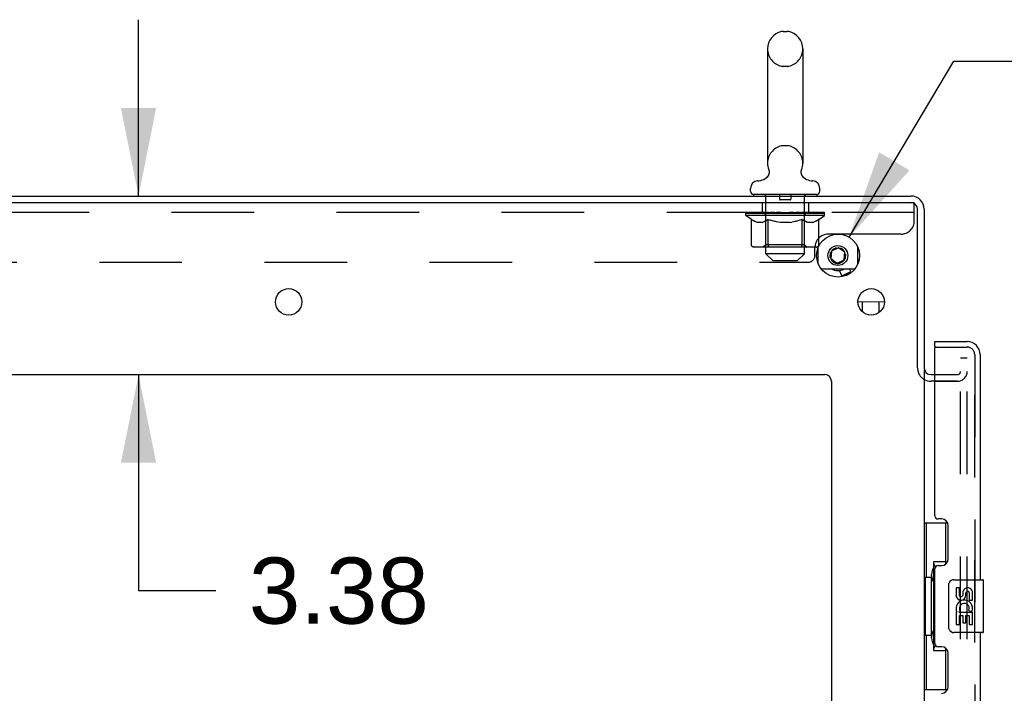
# Model space of a CAD drawing. Header units: inches. Extents: x 0 to 283, y 0 to 183.
# Tile 13 of 99: x 19 to 37, y 124 to 137. Entities that reach past the tile are written whole.
import ezdxf

# ---------------------------------------------------------------- set-up
doc = ezdxf.new("R2010")
doc.units = ezdxf.units.IN
doc.header["$LTSCALE"] = 15.583333
doc.header["$MEASUREMENT"] = 0
doc.linetypes.add('HIDDEN', pattern=[0.2, 0.1, -0.1])
doc.layers.get('0').update_dxf_attribs({"linetype": 'CONTINUOUS'})
for name, color, linetype in [('DEFAULT_2', 8, 'HIDDEN'), ('DIMENSIONS', 7, 'CONTINUOUS'), ('LEFTHAND_DOOR_ASSEMBLY', 7, 'CONTINUOUS'), ('RIGHTHAND_DOOR_ASSEMBLY', 7, 'CONTINUOUS')]:
    doc.layers.add(name, color=color, linetype=linetype)
doc.styles.get("Standard").update_dxf_attribs({"font": 'arial.ttf'})
doc.styles.add('TEXTSTYLE_1', font='gdt', dxfattribs={"width": 0.8})
doc.dimstyles.new('DIMSTYLE_1', dxfattribs={"dimtxt": 1.25, "dimasz": 1.666667, "dimexe": 0.09, "dimexo": 0.07, "dimgap": 0.0375, "dimtad": 0, "dimtih": 1, "dimtoh": 1, "dimzin": 4, "dimdsep": 46, "dimtxsty": 'Standard', "dimblk": '_FILLED', "dimblk1": '_FILLED', "dimblk2": '_FILLED', "dimcen": 0.09, "dimazin": 1, "dimtfac": 1, "dimtdec": 3, "dimtofl": 0, "dimtmove": 0, "dimatfit": 3, "dimldrblk": '_FILLED', "dimfxl": 0, "dimtolj": 1, "dimtzin": 4, "dimarcsym": 0})
doc.dimstyles.new('DIMSTYLE_2', dxfattribs={"dimtxt": 1.25, "dimasz": 1.666667, "dimexe": 0.09, "dimexo": 0.07, "dimgap": 0.09, "dimtad": 0, "dimtih": 1, "dimtoh": 1, "dimzin": 4, "dimdsep": 46, "dimtxsty": 'Standard', "dimblk": '_FILLED', "dimblk1": '_FILLED', "dimblk2": '_FILLED', "dimcen": 0.09, "dimazin": 1, "dimtfac": 1, "dimtdec": 3, "dimtofl": 0, "dimtmove": 0, "dimatfit": 1, "dimldrblk": '_FILLED', "dimfxl": 0, "dimtolj": 1, "dimtzin": 4, "dimarcsym": 0})

# ---------------------------------------------------------------- blocks, each defined once
blk = doc.blocks.new('_FILLED')
at = {"color": 0, "linetype": 'ByBlock'}
blk.add_solid([(0, 0), (-1, 0.2), (-1, -0.2)], dxfattribs=at)
blk = doc.blocks.new('*D19')
at = {"layer": 'DIMENSIONS', "color": 2, "linetype": 'Continuous'}
for p, q in [((34.255, 133.053), (36.233, 136.376)), ((36.233, 136.376), (37.692, 136.376))]:
    blk.add_line(p, q, dxfattribs=at)
at = {"layer": 'DIMENSIONS', "color": 2, "linetype": 'Continuous', "xscale": 1.6666666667, "yscale": 1.6666666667, "zscale": 1.6666666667, "rotation": 239.2298078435}
blk.add_blockref('_FILLED', (34.255, 133.053), dxfattribs=at)
at = {"layer": 'DIMENSIONS', "color": 2, "linetype": 'Continuous', "insert": (38.317, 137.001), "char_height": 1.25, "width": 4.09232, "attachment_point": 1, "line_spacing_factor": 0.9, "style": 'TEXTSTYLE_1'}
blk.add_mtext('{\\fgdt;n}\\fArial;.81', dxfattribs=at)
blk = doc.blocks.new('*D20')
at = {"layer": 'DIMENSIONS', "color": 2, "linetype": 'Continuous'}
for p, q in [((20.837, 133.829), (20.837, 137.162)), ((20.837, 130.454), (20.837, 126.372)), ((20.837, 126.372), (22.295, 126.372))]:
    blk.add_line(p, q, dxfattribs=at)
at = {"layer": 'DIMENSIONS', "color": 2, "linetype": 'Continuous', "xscale": 1.6666666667, "yscale": 1.6666666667, "zscale": 1.6666666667}
for p, rotation in [((20.837, 133.829), 270), ((20.837, 130.454), 90)]:
    blk.add_blockref('_FILLED', p, dxfattribs=dict(at, rotation=rotation))
at = {"layer": 'DIMENSIONS', "color": 2, "linetype": 'Continuous', "insert": (22.92, 126.997), "char_height": 1.25, "width": 3.39684, "attachment_point": 1, "line_spacing_factor": 0.9}
blk.add_mtext('3.38', dxfattribs=at)

msp = doc.modelspace()

# ---------------------------------------------------------------- linework, layer by layer
at = {"color": 7, "linetype": 'Continuous'}
for p, q in [((33.009, 136.94), (33.085, 136.94)), ((32.713, 136.61), (32.713, 134.45)), ((33.381, 136.61), (33.381, 134.45)), ((32.69, 134.173), (32.686, 134.17)), ((32.392, 133.919), (32.392, 133.974)), ((33.702, 133.919), (33.702, 133.974)), ((11.672, 133.704), (35.422, 133.704)), ((11.735, 133.829), (35.422, 133.829)), ((32.452, 133.859), (32.452, 133.829)), ((33.642, 133.859), (32.452, 133.859)), ((33.642, 133.859), (33.642, 133.829)), ((35.547, 130.585), (35.547, 133.579)), ((35.672, 133.579), (35.672, 130.579)), ((33.898, 132.67), (33.906, 132.762)), ((33.924, 132.789), (33.911, 132.646)), ((34.055, 132.85), (33.924, 132.789)), ((33.941, 132.812), (34.025, 132.851)), ((34.173, 132.768), (34.055, 132.85)), ((34.085, 132.845), (34.16, 132.792)), ((34.16, 132.624), (34.173, 132.768)), ((33.911, 132.646), (34.03, 132.563)), ((33.999, 132.562), (33.924, 132.615)), ((34.03, 132.563), (34.16, 132.624)), ((34.143, 132.596), (34.059, 132.557)), ((34.186, 132.738), (34.178, 132.646)), ((34.443, 132.616), (34.417, 132.616)), ((34.118, 132.321), (34.07, 132.424)), ((34.118, 132.321), (34.287, 132.4)), ((34.132, 132.317), (34.281, 132.386)), ((34.287, 132.4), (34.261, 132.454)), ((34.281, 132.386), (34.287, 132.4)), ((34.132, 132.317), (34.118, 132.321)), ((34.922, 131.821), (34.422, 131.829)), ((34.507, 131.641), (34.51, 131.827)), ((34.82, 131.627), (34.823, 131.823)), ((35.672, 130.547), (35.672, 57.11)), ((13.547, 130.454), (33.797, 130.454)), ((35.797, 130.454), (35.876, 130.454)), ((33.922, 130.329), (33.922, 51.954)), ((35.876, 130.329), (35.797, 130.329))]:
    msp.add_line(p, q, dxfattribs=at)
at = {"color": 3, "linetype": 'Continuous'}
for p, q in [((34.077, 133.109), (34.017, 133.109)), ((33.667, 132.847), (33.667, 132.56)), ((34.417, 132.536), (34.417, 132.871)), ((33.747, 132.454), (34.337, 132.454))]:
    msp.add_line(p, q, dxfattribs=at)
at = {"color": 7, "linetype": 'Continuous'}
for points in [[(32.743, 134.274), (32.742, 134.269), (32.742, 134.263), (32.741, 134.258), (32.74, 134.253), (32.739, 134.249), (32.737, 134.244), (32.736, 134.239), (32.734, 134.234), (32.732, 134.229), (32.73, 134.225), (32.728, 134.22), (32.726, 134.216), (32.723, 134.211), (32.72, 134.207), (32.717, 134.203), (32.714, 134.199), (32.711, 134.195), (32.708, 134.191), (32.705, 134.187), (32.701, 134.183), (32.697, 134.18)], [(32.734, 134.333), (32.736, 134.329), (32.737, 134.324), (32.739, 134.319), (32.74, 134.314), (32.741, 134.309), (32.742, 134.304), (32.742, 134.299), (32.743, 134.294), (32.743, 134.289), (32.743, 134.284), (32.743, 134.279), (32.743, 134.274), (32.742, 134.269), (32.742, 134.263), (32.741, 134.258), (32.74, 134.253), (32.739, 134.249), (32.737, 134.244), (32.736, 134.239), (32.734, 134.234), (32.732, 134.229), (32.73, 134.225), (32.728, 134.22), (32.726, 134.216)], [(32.74, 134.314), (32.741, 134.309), (32.742, 134.304), (32.742, 134.299), (32.743, 134.294), (32.743, 134.289), (32.743, 134.284), (32.743, 134.279), (32.743, 134.274)], [(33.408, 134.17), (33.405, 134.173), (33.401, 134.177), (33.397, 134.18), (33.393, 134.183), (33.389, 134.187), (33.386, 134.191), (33.383, 134.195), (33.38, 134.199), (33.377, 134.203), (33.374, 134.207), (33.371, 134.211), (33.368, 134.216), (33.366, 134.22), (33.364, 134.225), (33.362, 134.229), (33.36, 134.234), (33.358, 134.239), (33.357, 134.244), (33.355, 134.249), (33.354, 134.253), (33.353, 134.258), (33.352, 134.263), (33.352, 134.268), (33.351, 134.274), (33.351, 134.279), (33.351, 134.284), (33.351, 134.289), (33.351, 134.294), (33.352, 134.299), (33.352, 134.304), (33.353, 134.309), (33.354, 134.314), (33.355, 134.319)], [(33.357, 134.244), (33.355, 134.249), (33.354, 134.253), (33.353, 134.258), (33.352, 134.263), (33.352, 134.268), (33.351, 134.274), (33.351, 134.279), (33.351, 134.284), (33.351, 134.289), (33.351, 134.294), (33.352, 134.299)], [(33.352, 134.299), (33.352, 134.304), (33.353, 134.309), (33.354, 134.314), (33.355, 134.319), (33.357, 134.324), (33.358, 134.329), (33.36, 134.333)], [(33.377, 134.203), (33.374, 134.207), (33.371, 134.211), (33.368, 134.216), (33.366, 134.22), (33.364, 134.225), (33.362, 134.229), (33.36, 134.234), (33.358, 134.239)], [(32.701, 134.183), (32.697, 134.18), (32.693, 134.177), (32.69, 134.173)], [(32.697, 134.18), (32.693, 134.177), (32.69, 134.173)], [(32.717, 134.203), (32.714, 134.199), (32.711, 134.195), (32.708, 134.191), (32.705, 134.187)], [(33.405, 134.173), (33.401, 134.177), (33.397, 134.18), (33.393, 134.183), (33.389, 134.187), (33.386, 134.191), (33.383, 134.195), (33.38, 134.199)]]:
    msp.add_lwpolyline(points, dxfattribs=at)
for centre, radius in [((34.047, 132.704), 0.406), ((23.672, 131.829), 0.25), ((34.672, 131.829), 0.25)]:
    msp.add_circle(centre, radius, dxfattribs=at)
at = {"color": 3, "linetype": 'Continuous'}
msp.add_circle((34.042, 132.704), 0.188, dxfattribs=at)
at = {"color": 7, "linetype": 'Continuous'}
for centre, radius, start, end in [((33.047, 136.61), 0.334, 102.4284, 180), ((33.009, 136.783), 0.157, 90, 102.4284), ((33.085, 136.783), 0.157, 77.5716, 90), ((33.047, 136.61), 0.334, 0, 77.5716), ((33.047, 134.45), 0.334, 180, 200.613), ((33.047, 134.45), 0.334, 339.387, 360), ((32.532, 133.974), 0.14, 92.9727, 180), ((32.509, 134.413), 0.3, 272.9727, 320.1837), ((33.585, 134.413), 0.3, 219.8182, 267.0273), ((33.562, 133.974), 0.14, 0, 87.0273), ((32.452, 133.919), 0.06, 180, 270), ((33.642, 133.919), 0.06, 270, 360), ((35.422, 133.579), 0.25, 0, 90), ((35.422, 133.579), 0.125, 0, 90), ((34.042, 132.704), 0.148, 102.8571, 360), ((34.042, 132.704), 0.148, 45, 70.7143), ((34.042, 132.704), 0.281, 242.8909, 297.0926), ((35.797, 130.579), 0.125, 180, 270), ((33.797, 130.329), 0.125, 0, 90)]:
    msp.add_arc(centre, radius, start, end, dxfattribs=at)
at = {"color": 3, "linetype": 'Continuous'}
for centre, radius, start, end in [((33.747, 132.534), 0.08, 253.5039, 270), ((34.337, 132.534), 0.08, 270, 297.7981), ((35.797, 130.579), 0.25, 240.3808, 270)]:
    msp.add_arc(centre, radius, start, end, dxfattribs=at)
at = {"layer": 'DEFAULT_2', "color": 8, "linetype": 'HIDDEN'}
for p, q in [((33.085, 136.28), (33.009, 136.28)), ((33.085, 134.78), (33.009, 134.78)), ((33.408, 134.17), (33.405, 134.173)), ((32.61, 133.704), (32.61, 133.517)), ((32.672, 133.859), (32.672, 133.829)), ((32.682, 132.739), (32.682, 133.829)), ((32.942, 133.849), (32.942, 133.769)), ((33.142, 133.759), (32.952, 133.759)), ((33.152, 133.849), (33.152, 133.769)), ((33.412, 132.739), (33.412, 133.829)), ((33.422, 133.859), (33.422, 133.829)), ((33.485, 133.704), (33.485, 133.517)), ((35.422, 133.704), (35.485, 133.704)), ((35.485, 133.359), (35.485, 133.704)), ((35.485, 133.517), (11.86, 133.517)), ((32.304, 133.462), (32.304, 133.517)), ((32.304, 133.509), (32.66, 133.509)), ((32.305, 133.509), (32.305, 133.514)), ((32.445, 133.513), (32.305, 133.514)), ((32.315, 133.509), (32.315, 133.517)), ((32.325, 133.505), (32.325, 133.509)), ((32.325, 133.505), (33.769, 133.505)), ((32.336, 133.505), (32.336, 133.509)), ((32.337, 133.505), (32.337, 133.509)), ((32.348, 133.509), (32.348, 133.517)), ((32.368, 133.505), (32.368, 133.509)), ((32.37, 133.505), (32.37, 133.509)), ((32.403, 133.509), (32.403, 133.517)), ((32.42, 133.505), (32.42, 133.509)), ((32.424, 133.505), (32.424, 133.509)), ((32.445, 133.509), (32.445, 133.513)), ((32.477, 133.509), (32.477, 133.517)), ((32.479, 133.505), (32.479, 133.509)), ((32.479, 133.505), (32.479, 133.509)), ((32.483, 133.505), (32.483, 133.509)), ((32.492, 133.505), (32.492, 133.509)), ((32.492, 133.505), (32.492, 133.509)), ((32.496, 133.505), (32.496, 133.509)), ((32.5, 133.505), (32.5, 133.51)), ((32.503, 133.505), (32.503, 133.509)), ((32.523, 133.505), (32.523, 133.509)), ((32.541, 133.505), (32.541, 133.509)), ((32.543, 133.505), (32.543, 133.512)), ((32.569, 133.509), (32.569, 133.517)), ((32.569, 133.505), (32.569, 133.509)), ((32.581, 133.505), (32.581, 133.509)), ((32.586, 133.505), (32.586, 133.509)), ((32.594, 133.505), (32.594, 133.509)), ((32.609, 133.505), (32.609, 133.514)), ((32.63, 133.505), (32.63, 133.509)), ((32.633, 133.505), (32.633, 133.509)), ((32.66, 133.505), (32.66, 133.509)), ((32.738, 133.509), (32.673, 133.509)), ((32.675, 133.509), (32.675, 133.517)), ((32.683, 133.505), (32.683, 133.509)), ((32.689, 133.505), (32.689, 133.509)), ((32.696, 133.505), (32.696, 133.515)), ((32.703, 133.505), (32.703, 133.509)), ((32.715, 133.505), (32.715, 133.509)), ((32.738, 133.505), (32.738, 133.509)), ((32.826, 133.509), (32.764, 133.509)), ((32.787, 133.505), (32.787, 133.509)), ((32.793, 133.509), (32.793, 133.517)), ((32.797, 133.505), (32.797, 133.509)), ((32.8, 133.505), (32.8, 133.516)), ((32.803, 133.505), (32.803, 133.509)), ((32.813, 133.505), (32.813, 133.509)), ((32.826, 133.505), (32.826, 133.509)), ((32.921, 133.509), (32.863, 133.509)), ((32.879, 133.505), (32.879, 133.509)), ((32.912, 133.509), (33.047, 133.517)), ((32.918, 133.509), (32.918, 133.517)), ((32.919, 133.517), (32.918, 133.517)), ((32.918, 133.505), (32.918, 133.509)), ((32.919, 133.509), (32.919, 133.517)), ((32.921, 133.505), (32.921, 133.509)), ((32.924, 133.505), (32.924, 133.509)), ((32.925, 133.505), (32.925, 133.509)), ((33.019, 133.509), (32.968, 133.509)), ((32.976, 133.505), (32.976, 133.509)), ((33.019, 133.505), (33.019, 133.509)), ((33.044, 133.509), (33.044, 133.509)), ((33.044, 133.505), (33.044, 133.509)), ((33.044, 133.505), (33.044, 133.509)), ((33.047, 133.509), (33.047, 133.517)), ((33.047, 133.517), (33.182, 133.509)), ((33.05, 133.505), (33.05, 133.509)), ((33.05, 133.505), (33.05, 133.509)), ((33.05, 133.509), (33.05, 133.509)), ((33.075, 133.505), (33.075, 133.509)), ((33.075, 133.509), (33.126, 133.509)), ((33.118, 133.505), (33.118, 133.509)), ((33.169, 133.505), (33.169, 133.509)), ((33.17, 133.505), (33.17, 133.509)), ((33.173, 133.505), (33.173, 133.509)), ((33.173, 133.509), (33.231, 133.509)), ((33.175, 133.509), (33.175, 133.517)), ((33.175, 133.517), (33.176, 133.517)), ((33.176, 133.509), (33.176, 133.517)), ((33.176, 133.505), (33.176, 133.509)), ((33.215, 133.505), (33.215, 133.509)), ((33.268, 133.505), (33.268, 133.509)), ((33.268, 133.509), (33.33, 133.509)), ((33.281, 133.505), (33.281, 133.509)), ((33.291, 133.505), (33.291, 133.509)), ((33.294, 133.505), (33.294, 133.516)), ((33.297, 133.505), (33.297, 133.509)), ((33.301, 133.509), (33.301, 133.517)), ((33.307, 133.505), (33.307, 133.509)), ((33.356, 133.505), (33.356, 133.509)), ((33.356, 133.509), (33.421, 133.509)), ((33.379, 133.505), (33.379, 133.509)), ((33.391, 133.505), (33.391, 133.509)), ((33.398, 133.505), (33.398, 133.515)), ((33.405, 133.505), (33.405, 133.509)), ((33.411, 133.505), (33.411, 133.509)), ((33.419, 133.509), (33.419, 133.517)), ((33.434, 133.505), (33.434, 133.509)), ((33.434, 133.509), (33.79, 133.509)), ((33.461, 133.505), (33.461, 133.509)), ((33.464, 133.505), (33.464, 133.509)), ((33.485, 133.505), (33.485, 133.514)), ((33.5, 133.505), (33.5, 133.509)), ((33.508, 133.505), (33.508, 133.509)), ((33.513, 133.505), (33.513, 133.509)), ((33.525, 133.509), (33.525, 133.517)), ((33.525, 133.505), (33.525, 133.509)), ((33.551, 133.505), (33.551, 133.512)), ((33.553, 133.505), (33.553, 133.509)), ((33.571, 133.505), (33.571, 133.509)), ((33.591, 133.505), (33.591, 133.509)), ((33.595, 133.505), (33.595, 133.51)), ((33.598, 133.505), (33.598, 133.509)), ((33.602, 133.505), (33.602, 133.509)), ((33.602, 133.505), (33.602, 133.509)), ((33.611, 133.505), (33.611, 133.509)), ((33.615, 133.505), (33.615, 133.509)), ((33.615, 133.505), (33.615, 133.509)), ((33.617, 133.509), (33.617, 133.517)), ((33.649, 133.513), (33.789, 133.514)), ((33.649, 133.509), (33.649, 133.513)), ((33.67, 133.505), (33.67, 133.509)), ((33.674, 133.505), (33.674, 133.509)), ((33.691, 133.509), (33.691, 133.517)), ((33.724, 133.505), (33.724, 133.509)), ((33.726, 133.505), (33.726, 133.509)), ((33.746, 133.509), (33.746, 133.517)), ((33.757, 133.505), (33.757, 133.509)), ((33.758, 133.505), (33.758, 133.509)), ((33.769, 133.505), (33.769, 133.509)), ((33.779, 133.509), (33.779, 133.517)), ((33.789, 133.509), (33.789, 133.514)), ((33.791, 133.462), (33.791, 133.517)), ((32.411, 133.387), (32.304, 133.462)), ((33.791, 133.462), (32.304, 133.462)), ((32.411, 132.907), (32.411, 133.387)), ((32.411, 133.387), (32.431, 133.373)), ((32.451, 133.361), (32.431, 133.373)), ((32.47, 133.351), (32.451, 133.362)), ((32.49, 133.343), (32.47, 133.352)), ((32.509, 133.336), (32.489, 133.343)), ((32.527, 133.332), (32.508, 133.337)), ((32.613, 133.332), (32.527, 133.332)), ((32.613, 133.332), (32.632, 133.337)), ((32.651, 133.343), (32.632, 133.336)), ((32.67, 133.352), (32.651, 133.343)), ((32.69, 133.362), (32.67, 133.351)), ((32.681, 132.91), (32.681, 133.458)), ((32.709, 133.373), (32.689, 133.361)), ((32.729, 133.387), (32.709, 133.373)), ((32.729, 132.907), (32.729, 133.387)), ((32.729, 133.387), (32.769, 133.373)), ((32.809, 133.361), (32.769, 133.373)), ((32.847, 133.351), (32.808, 133.362)), ((32.886, 133.343), (32.847, 133.352)), ((32.924, 133.336), (32.885, 133.343)), ((32.961, 133.332), (32.923, 133.337)), ((33.133, 133.332), (32.961, 133.332)), ((33.133, 133.332), (33.171, 133.337)), ((33.209, 133.343), (33.17, 133.336)), ((33.247, 133.352), (33.208, 133.343)), ((33.286, 133.362), (33.247, 133.351)), ((33.325, 133.373), (33.285, 133.361)), ((33.365, 133.387), (33.325, 133.373)), ((33.365, 132.907), (33.365, 133.387)), ((33.365, 133.387), (33.385, 133.373)), ((33.405, 133.361), (33.385, 133.373)), ((33.424, 133.351), (33.404, 133.362)), ((33.413, 132.91), (33.413, 133.458)), ((33.443, 133.343), (33.424, 133.352)), ((33.443, 133.343), (33.462, 133.336)), ((33.567, 133.332), (33.481, 133.332)), ((33.567, 133.332), (33.586, 133.337)), ((33.605, 133.343), (33.585, 133.336)), ((33.624, 133.352), (33.604, 133.343)), ((33.643, 133.362), (33.624, 133.351)), ((33.663, 133.373), (33.643, 133.361)), ((33.683, 133.387), (33.663, 133.373)), ((33.683, 133.387), (33.791, 133.462)), ((33.683, 132.907), (33.683, 133.387)), ((34.017, 133.109), (33.86, 133.109)), ((35.235, 133.109), (34.077, 133.109)), ((33.633, 132.863), (32.461, 132.863)), ((32.681, 132.91), (32.634, 132.863)), ((33.413, 132.91), (32.681, 132.91)), ((32.735, 132.879), (32.733, 132.884)), ((32.742, 132.869), (32.74, 132.871)), ((32.748, 132.865), (32.745, 132.866)), ((32.751, 132.864), (32.748, 132.865)), ((32.754, 132.863), (32.751, 132.864)), ((33.34, 132.863), (33.343, 132.864)), ((33.349, 132.866), (33.352, 132.869)), ((33.352, 132.869), (33.354, 132.871)), ((33.413, 132.91), (33.46, 132.863)), ((33.61, 132.709), (33.61, 132.859)), ((13.865, 132.579), (33.48, 132.579)), ((32.812, 132.609), (32.682, 132.739)), ((33.412, 132.739), (32.682, 132.739)), ((32.812, 132.609), (33.282, 132.609)), ((33.282, 132.609), (33.412, 132.739)), ((36.36, 56.891), (36.36, 130.766)), ((36.485, 130.766), (36.36, 130.766)), ((36.485, 130.766), (36.36, 130.766)), ((36.485, 56.891), (36.485, 130.766)), ((35.876, 130.454), (36.297, 130.454)), ((36.297, 130.329), (35.797, 130.329)), ((35.876, 130.329), (36.297, 130.329))]:
    msp.add_line(p, q, dxfattribs=at)
for points in [[(33.481, 133.332), (33.462, 133.337), (33.443, 133.343)], [(32.461, 132.863), (32.455, 132.864), (32.449, 132.865), (32.444, 132.866), (32.438, 132.869), (32.432, 132.871), (32.427, 132.875), (32.423, 132.879), (32.419, 132.884), (32.416, 132.889), (32.413, 132.895), (32.412, 132.901), (32.411, 132.907)], [(32.73, 132.895), (32.729, 132.901), (32.729, 132.907)], [(32.731, 132.889), (32.73, 132.895), (32.729, 132.901), (32.729, 132.907)], [(32.745, 132.866), (32.742, 132.869), (32.74, 132.871), (32.737, 132.875), (32.735, 132.879), (32.733, 132.884), (32.731, 132.889)], [(33.343, 132.864), (33.346, 132.865), (33.349, 132.866)], [(33.354, 132.871), (33.357, 132.875), (33.359, 132.879), (33.361, 132.884), (33.363, 132.889)], [(33.357, 132.875), (33.359, 132.879), (33.361, 132.884)], [(33.363, 132.889), (33.364, 132.895), (33.365, 132.901), (33.365, 132.907)], [(33.364, 132.895), (33.365, 132.901), (33.365, 132.907)], [(33.633, 132.863), (33.639, 132.864), (33.645, 132.865), (33.65, 132.866), (33.656, 132.869), (33.662, 132.871), (33.667, 132.875), (33.671, 132.879), (33.675, 132.884), (33.678, 132.889), (33.681, 132.895), (33.682, 132.901), (33.683, 132.907)]]:
    msp.add_lwpolyline(points, dxfattribs=at)
for centre, radius, start, end in [((33.047, 136.61), 0.334, 180, 257.5716), ((33.047, 136.61), 0.334, 282.4284, 360), ((33.009, 136.437), 0.157, 257.5716, 270), ((33.085, 136.437), 0.157, 270, 282.4284), ((33.047, 134.45), 0.334, 102.4284, 180), ((33.009, 134.623), 0.157, 90, 102.4284), ((33.085, 134.623), 0.157, 77.5716, 90), ((33.047, 134.45), 0.334, 0, 77.5716), ((32.652, 133.829), 0.03, 0, 90), ((32.932, 133.849), 0.01, 0, 90), ((32.952, 133.769), 0.01, 180, 270), ((33.142, 133.769), 0.01, 270, 360), ((33.162, 133.849), 0.01, 90, 180), ((33.442, 133.829), 0.03, 90, 180), ((32.634, 133.458), 0.0466, 0, 90), ((33.46, 133.458), 0.0466, 90, 180), ((35.235, 133.359), 0.25, 270, 360), ((33.86, 132.859), 0.25, 90, 180), ((33.48, 132.709), 0.13, 270, 360), ((35.797, 130.579), 0.25, 180, 240.3808), ((36.297, 130.516), 0.188, 270, 360), ((36.297, 130.516), 0.0625, 270, 360)]:
    msp.add_arc(centre, radius, start, end, dxfattribs=at)
for centre, major_axis, ratio, start_param, end_param in [((33.047, 133.517), (0.743, 0.008), 0.059247, 2.966439, 3.148681), ((32.28, 133.503), (0.232, 0), 0.060167, 0.426548, 1.470503), ((33.047, 133.517), (0.744, 0), 0.060167, 3.141593, 3.316126), ((32.28, 133.495), (0.232, 0.002), 0.059247, 1.16236, 1.469882), ((33.047, 133.517), (0.743, 0.015), 0.056515, 2.79136, 2.965893), ((32.252, 133.503), (0.232, 0.002), 0.059247, 0.251393, 1.295349), ((32.332, 133.503), (0.232, -0.002), 0.059247, 0.601702, 1.645657), ((33.047, 133.517), (0.743, -0.008), 0.059247, -2.966439, -2.791906), ((32.332, 133.495), (0.232, 0), 0.060167, 1.549477, 1.645036), ((32.252, 133.495), (0.232, 0.005), 0.056515, 1.199244, 1.294804), ((32.336, 133.498), (0.192, 0.002), 0.059247, 1.051627, 1.625044), ((32.313, 133.498), (0.192, 0.004), 0.056515, 0.876548, 1.449966), ((32.381, 133.498), (0.192, 0), 0.060167, 1.226781, 1.800198), ((33.047, 133.517), (0.743, 0.022), 0.052059, 2.616423, 2.790956), ((32.248, 133.503), (0.232, 0.005), 0.056515, 0.076315, 1.120271), ((32.405, 133.503), (0.232, -0.005), 0.056515, 0.77678, 1.820736), ((33.047, 133.517), (0.743, -0.015), 0.056515, -2.79136, -2.616827), ((32.405, 133.495), (0.232, -0.002), 0.059247, 1.724631, 1.82019), ((32.248, 133.495), (0.232, 0.007), 0.052059, 1.024308, 1.119867), ((32.312, 133.498), (0.192, 0.006), 0.052059, 0.701611, 1.275029), ((32.446, 133.498), (0.192, -0.002), 0.059247, 1.401935, 1.975352), ((33.047, 133.517), (0.743, 0.029), 0.046022, 2.441677, 2.61621), ((32.498, 133.503), (0.232, -0.007), 0.052059, 0.951717, 1.995673), ((32.268, 133.503), (0.232, 0.007), 0.052059, -0.098622, 0.945334), ((33.047, 133.517), (0.743, -0.022), 0.052059, -2.616423, -2.441891), ((32.498, 133.495), (0.232, -0.005), 0.056515, 1.899709, 1.995269), ((32.268, 133.495), (0.232, 0.009), 0.046022, 0.849561, 0.945121), ((32.334, 133.498), (0.192, 0.007), 0.046022, 0.526865, 1.100283), ((32.529, 133.498), (0.192, -0.004), 0.056515, 1.577013, 2.150431), ((33.047, 133.517), (0.743, 0.034), 0.038593, 2.267147, 2.44168), ((32.608, 133.503), (0.232, -0.009), 0.046022, 1.126463, 2.170419), ((32.311, 133.503), (0.232, 0.009), 0.046022, -0.273368, 0.770588), ((33.047, 133.517), (0.743, -0.029), 0.046022, -2.441677, -2.267144), ((32.608, 133.495), (0.232, -0.007), 0.052059, 2.074646, 2.170205), ((32.311, 133.495), (0.232, 0.011), 0.038593, 0.675031, 0.77059), ((32.377, 133.498), (0.192, 0.009), 0.038593, 0.352335, 0.925752), ((32.628, 133.498), (0.192, -0.006), 0.052059, 1.75195, 2.325367), ((33.047, 133.517), (0.743, 0.039), 0.030002, 2.09283, 2.267363), ((32.731, 133.503), (0.232, -0.011), 0.038593, 1.300994, 2.344949), ((32.377, 133.503), (0.232, 0.011), 0.038593, -0.447899, 0.596057), ((33.047, 133.517), (0.743, -0.034), 0.038593, -2.267147, -2.092614), ((32.731, 133.495), (0.232, -0.009), 0.046022, 2.249392, 2.344952), ((32.377, 133.495), (0.232, 0.012), 0.030002, 0.500714, 0.596274), ((32.44, 133.498), (0.192, 0.01), 0.030002, 0.178018, 0.751436), ((32.739, 133.498), (0.192, -0.007), 0.046022, 1.926696, 2.500114), ((32.464, 133.503), (0.232, 0.012), 0.030002, -0.622215, 0.421741), ((33.047, 133.517), (0.743, 0.042), 0.020513, 1.918702, 2.093235), ((32.863, 133.503), (0.232, -0.012), 0.030002, 1.47531, 2.519266), ((33.047, 133.517), (0.743, -0.039), 0.030002, -2.09283, -1.918297), ((32.863, 133.495), (0.232, -0.011), 0.038593, 2.423923, 2.519482), ((32.464, 133.495), (0.232, 0.013), 0.020513, 0.326586, 0.422146), ((32.522, 133.498), (0.192, 0.011), 0.020513, 0.00389, 0.577307), ((32.861, 133.498), (0.192, -0.009), 0.038593, 2.101227, 2.674644), ((32.568, 133.503), (0.232, 0.013), 0.020513, -0.796343, 0.247613), ((33.047, 133.517), (0.743, 0.044), 0.010411, 1.744712, 1.919245), ((33.002, 133.503), (0.232, -0.013), 0.020513, 1.649438, 2.693394), ((33.047, 133.517), (0.743, -0.042), 0.020513, -1.918702, -1.744169), ((33.002, 133.495), (0.232, -0.012), 0.030002, 2.598239, 2.693799), ((32.568, 133.495), (0.232, 0.014), 0.010411, 0.152596, 0.248156), ((32.62, 133.498), (0.192, 0.011), 0.010411, 6.113086, 6.686503), ((32.987, 133.498), (0.192, -0.01), 0.030002, 2.275543, 2.848961), ((32.687, 133.503), (0.232, 0.014), 0.010411, -0.970333, -0.000837), ((33.141, 133.503), (0.232, -0.014), 0.010411, 1.823428, 2.867384), ((33.047, 133.517), (0.743, -0.044), 0.010411, -1.744712, -1.570179), ((33.141, 133.495), (0.232, -0.013), 0.020513, 2.772368, 2.867927), ((33.116, 133.498), (0.192, -0.011), 0.020513, 2.449671, 3.023089), ((32.953, 133.503), (0.232, 0.014), 0.010411, 0.274209, 1.318165), ((32.852, 133.498), (0.192, 0.011), 0.010411, -0.000452, 0.517932), ((32.816, 133.495), (0.232, 0.014), 0.010411, 0.099676, 0.195236), ((33.047, 133.517), (0.743, 0.044), 0.010411, -1.571413, -1.39688), ((33.278, 133.495), (0.232, -0.014), 0.010411, 2.946357, 3.041917), ((33.242, 133.498), (0.192, -0.011), 0.010411, 2.623661, 3.142044), ((33.092, 133.503), (0.232, 0.013), 0.020513, 0.448199, 1.492154), ((32.978, 133.498), (0.192, 0.011), 0.020513, 0.118504, 0.691921), ((32.953, 133.495), (0.232, 0.013), 0.020513, 0.273666, 0.369225), ((33.407, 133.503), (0.232, -0.014), 0.010411, -3.140756, -2.17126), ((33.047, 133.517), (0.743, 0.042), 0.020513, -1.397424, -1.222891), ((33.047, 133.517), (0.743, -0.044), 0.010411, 1.222347, 1.39688), ((33.231, 133.503), (0.232, 0.012), 0.030002, 0.622327, 1.666283), ((33.107, 133.498), (0.192, 0.01), 0.030002, 0.292632, 0.86605), ((33.474, 133.498), (0.192, -0.011), 0.010411, 2.738275, 3.311692), ((33.526, 133.503), (0.232, -0.013), 0.020513, 2.89398, 3.937936), ((33.092, 133.495), (0.232, 0.012), 0.030002, 0.447794, 0.543354), ((33.526, 133.495), (0.232, -0.014), 0.010411, 2.893437, 2.988996), ((33.047, 133.517), (0.743, 0.039), 0.030002, -1.223295, -1.048762), ((33.047, 133.517), (0.743, -0.042), 0.020513, 1.048358, 1.222891), ((33.363, 133.503), (0.232, 0.011), 0.038593, 0.796643, 1.840599), ((33.233, 133.498), (0.192, 0.009), 0.038593, 0.466948, 1.040366), ((33.572, 133.498), (0.192, -0.011), 0.020513, 2.564285, 3.137703), ((33.63, 133.503), (0.232, -0.012), 0.030002, 2.719852, 3.763807), ((33.486, 133.503), (0.232, 0.009), 0.046022, 0.971174, 2.01513), ((33.231, 133.495), (0.232, 0.011), 0.038593, 0.62211, 0.71767), ((33.63, 133.495), (0.232, -0.013), 0.020513, 2.719447, 2.815007), ((33.047, 133.517), (0.743, 0.034), 0.038593, -1.048979, -0.874446), ((33.047, 133.517), (0.743, -0.039), 0.030002, 0.874229, 1.048762), ((33.355, 133.498), (0.192, 0.007), 0.046022, 0.641479, 1.214897), ((33.596, 133.503), (0.232, 0.007), 0.052059, 1.14592, 2.189876), ((33.654, 133.498), (0.192, -0.01), 0.030002, 2.390157, 2.963574), ((33.717, 133.503), (0.232, -0.011), 0.038593, 2.545535, 3.589491), ((33.466, 133.498), (0.192, 0.006), 0.052059, 0.816225, 1.389643), ((33.363, 133.495), (0.232, 0.009), 0.046022, 0.796641, 0.892201), ((33.717, 133.495), (0.232, -0.012), 0.030002, 2.545319, 2.640878), ((33.689, 133.503), (0.232, 0.005), 0.056515, 1.320857, 2.364813), ((33.047, 133.517), (0.743, 0.029), 0.046022, -0.874448, -0.699915), ((33.047, 133.517), (0.743, -0.034), 0.038593, 0.699913, 0.874446), ((33.783, 133.503), (0.232, -0.009), 0.046022, 2.371005, 3.41496), ((33.717, 133.498), (0.192, -0.009), 0.038593, 2.21584, 2.789258), ((33.565, 133.498), (0.192, 0.004), 0.056515, 0.991162, 1.564579), ((33.762, 133.503), (0.232, 0.002), 0.059247, 1.495935, 2.539891), ((33.826, 133.503), (0.232, -0.007), 0.052059, 2.196258, 3.240214), ((33.76, 133.498), (0.192, -0.007), 0.046022, 2.04131, 2.614727), ((33.486, 133.495), (0.232, 0.007), 0.052059, 0.971387, 1.066947), ((33.783, 133.495), (0.232, -0.011), 0.038593, 2.371002, 2.466562), ((33.814, 133.503), (0.232, 0), 0.060167, 7.954275, 8.99823), ((33.846, 133.503), (0.232, -0.005), 0.056515, 2.021322, 3.065278), ((33.648, 133.498), (0.192, 0.002), 0.059247, 1.16624, 1.739658), ((33.047, 133.517), (0.743, 0.022), 0.052059, -0.699702, -0.525169), ((33.047, 133.517), (0.743, -0.029), 0.046022, 0.525382, 0.699915), ((33.842, 133.503), (0.232, -0.002), 0.059247, 1.846243, 2.890199), ((33.782, 133.498), (0.192, -0.006), 0.052059, 1.866564, 2.439981), ((33.713, 133.498), (0.192, 0), 0.060167, 1.341394, 1.914812), ((33.781, 133.498), (0.192, -0.004), 0.056515, 1.691627, 2.265045), ((33.758, 133.498), (0.192, -0.002), 0.059247, 1.516549, 2.089966), ((33.596, 133.495), (0.232, 0.005), 0.056515, 1.146324, 1.241883), ((33.826, 133.495), (0.232, -0.009), 0.046022, 2.196472, 2.292031), ((33.047, 133.517), (0.743, 0.015), 0.056515, -0.524765, -0.350233), ((33.047, 133.517), (0.743, -0.022), 0.052059, 0.350636, 0.525169), ((33.814, 133.495), (0.232, -0.002), 0.059247, 7.954896, 8.262418), ((33.689, 133.495), (0.232, 0.002), 0.059247, 1.321402, 1.416962), ((33.846, 133.495), (0.232, -0.007), 0.052059, 2.021726, 2.117285), ((33.047, 133.517), (0.743, 0.008), 0.059247, -0.349687, -0.175154), ((33.047, 133.517), (0.743, -0.015), 0.056515, 0.1757, 0.350233), ((33.762, 133.495), (0.232, 0), 0.060167, 1.496556, 1.592116), ((33.842, 133.495), (0.232, -0.005), 0.056515, 1.846789, 1.942348), ((33.047, 133.517), (0.744, 0), 0.060167, -0.174533, 0), ((33.047, 133.517), (0.743, -0.008), 0.059247, 6.276097, 6.458339)]:
    msp.add_ellipse(centre, major_axis=major_axis, ratio=ratio, start_param=start_param, end_param=end_param, dxfattribs=at)
at = {"layer": 'LEFTHAND_DOOR_ASSEMBLY', "color": 7, "linetype": 'Continuous'}
for p, q in [((35.876, 130.975), (35.876, 131.079)), ((35.896, 130.975), (35.876, 130.975)), ((35.672, 127.654), (36.113, 127.654)), ((35.711, 127.654), (35.711, 126.629)), ((36.076, 127.654), (36.076, 126.874)), ((35.849, 126.919), (35.849, 125.239)), ((36.076, 126.919), (35.849, 126.919)), ((35.689, 126.629), (35.689, 125.529)), ((35.689, 126.629), (35.812, 126.629)), ((35.812, 126.659), (35.812, 126.679)), ((35.812, 125.529), (35.812, 126.629)), ((36.135, 125.679), (36.135, 126.479)), ((36.235, 126.579), (36.775, 126.579)), ((36.79, 125.594), (36.79, 126.564)), ((36.273, 126.424), (36.273, 126.288)), ((36.336, 126.424), (36.273, 126.424)), ((36.336, 126.288), (36.336, 126.424)), ((36.401, 126.351), (36.401, 126.282)), ((36.461, 126.288), (36.461, 126.33)), ((36.524, 126.33), (36.524, 126.194)), ((36.587, 126.194), (36.587, 126.33)), ((36.524, 126.194), (36.587, 126.194)), ((36.273, 125.963), (36.273, 125.733)), ((36.291, 125.963), (36.273, 125.963)), ((36.325, 125.963), (36.353, 125.982)), ((36.325, 125.963), (36.587, 125.963)), ((36.336, 125.733), (36.336, 125.9)), ((36.336, 125.9), (36.401, 125.9)), ((36.401, 125.9), (36.401, 125.764)), ((36.461, 125.764), (36.461, 125.9)), ((36.461, 125.9), (36.524, 125.9)), ((36.516, 125.999), (36.574, 125.974)), ((36.524, 125.9), (36.524, 125.733)), ((36.587, 125.733), (36.587, 125.963)), ((36.273, 125.733), (36.336, 125.733)), ((36.401, 125.764), (36.461, 125.764)), ((36.524, 125.733), (36.587, 125.733)), ((35.689, 125.529), (35.812, 125.529)), ((35.711, 125.529), (35.711, 124.504)), ((36.775, 125.579), (36.235, 125.579)), ((35.812, 125.478), (35.812, 125.498)), ((35.849, 125.239), (36.076, 125.239)), ((36.076, 125.284), (36.076, 124.504)), ((35.672, 124.504), (36.113, 124.504))]:
    msp.add_line(p, q, dxfattribs=at)
at = {"layer": 'LEFTHAND_DOOR_ASSEMBLY', "color": 3, "linetype": 'Continuous'}
for p, q in [((35.876, 131.079), (36.484, 131.079)), ((35.876, 127.786), (35.876, 130.955)), ((36.73, 130.832), (36.73, 126.579)), ((35.996, 127.726), (35.936, 127.726)), ((36.126, 126.976), (36.126, 127.596)), ((35.936, 126.846), (35.996, 126.846)), ((35.876, 125.371), (35.876, 126.786)), ((36.73, 125.579), (36.73, 105.079)), ((35.996, 125.311), (35.936, 125.311)), ((36.126, 124.561), (36.126, 125.181))]:
    msp.add_line(p, q, dxfattribs=at)
at = {"layer": 'LEFTHAND_DOOR_ASSEMBLY', "color": 8, "linetype": 'HIDDEN'}
for p, q in [((35.896, 130.975), (36.484, 130.975)), ((36.626, 56.825), (36.626, 130.832))]:
    msp.add_line(p, q, dxfattribs=at)
at = {"layer": 'LEFTHAND_DOOR_ASSEMBLY', "color": 7, "linetype": 'Continuous'}
for points in [[(35.849, 126.895), (35.849, 126.892), (35.85, 126.888), (35.851, 126.884), (35.852, 126.88), (35.854, 126.875), (35.856, 126.87), (35.858, 126.864), (35.861, 126.858), (35.864, 126.852), (35.868, 126.845), (35.873, 126.837), (35.877, 126.83), (35.883, 126.821), (35.885, 126.818)], [(36.135, 126.479), (36.135, 126.485), (36.136, 126.491), (36.137, 126.497), (36.138, 126.503), (36.14, 126.509), (36.142, 126.515)], [(36.142, 125.643), (36.14, 125.648), (36.138, 125.654), (36.137, 125.66), (36.136, 125.666), (36.135, 125.672), (36.135, 125.679)], [(35.885, 125.34), (35.883, 125.336), (35.877, 125.328), (35.873, 125.32), (35.868, 125.313), (35.864, 125.306), (35.861, 125.299), (35.858, 125.293), (35.856, 125.288), (35.854, 125.283), (35.852, 125.278), (35.851, 125.273), (35.85, 125.269), (35.849, 125.266), (35.849, 125.262)]]:
    msp.add_lwpolyline(points, dxfattribs=at)
at = {"layer": 'LEFTHAND_DOOR_ASSEMBLY', "color": 3, "linetype": 'Continuous'}
for centre, radius, start, end in [((36.484, 130.832), 0.246, 0, 90), ((35.896, 130.955), 0.02, 90, 180), ((35.936, 127.786), 0.06, 180, 270), ((35.996, 127.596), 0.13, 0, 90), ((35.936, 126.786), 0.06, 90, 180), ((35.996, 126.976), 0.13, 270, 360), ((35.936, 125.371), 0.06, 180, 270), ((35.996, 125.181), 0.13, 0, 90), ((35.996, 124.561), 0.13, 270, 360)]:
    msp.add_arc(centre, radius, start, end, dxfattribs=at)
at = {"layer": 'LEFTHAND_DOOR_ASSEMBLY', "color": 8, "linetype": 'HIDDEN'}
msp.add_arc((36.484, 130.832), 0.142, 0, 90, dxfattribs=at)
at = {"layer": 'LEFTHAND_DOOR_ASSEMBLY', "color": 7, "linetype": 'Continuous'}
for centre, radius, start, end in [((36.235, 126.479), 0.1, 90, 158.7946), ((36.775, 126.564), 0.015, 0, 90), ((36.367, 126.288), 0.0943, 180, 360), ((36.367, 126.288), 0.0314, 180, 261.2295), ((36.366, 126.293), 0.0362, 263.4285, 341.7628), ((36.493, 126.33), 0.0943, 68.6999, 167.4338), ((36.493, 126.33), 0.0314, 0, 180.0485), ((36.493, 126.33), 0.0943, 0, 68.6704), ((36.427, 126.036), 0.154, 161.4199, 206.1963), ((36.43, 126.037), 0.157, 336.5966, 161.8791), ((36.43, 126.037), 0.0943, 336.5966, 215.1122), ((36.43, 126.037), 0.157, 205.737, 207.8532), ((36.235, 125.679), 0.1, 201.205, 270), ((36.775, 125.594), 0.015, 270, 360)]:
    msp.add_arc(centre, radius, start, end, dxfattribs=at)
for centre, start_param, end_param in [((35.916, 126.669), 0.699287, 1.51401), ((35.916, 126.669), -4.655602, -3.84088), ((35.916, 125.488), 0.699287, 1.51401), ((35.916, 125.488), -4.655602, -3.84088)]:
    msp.add_ellipse(centre, major_axis=(0, 0.18), ratio=0.579493, start_param=start_param, end_param=end_param, dxfattribs=at)
at = {"layer": 'RIGHTHAND_DOOR_ASSEMBLY', "color": 8, "linetype": 'HIDDEN'}
for p, q in [((35.896, 130.975), (36.484, 130.975)), ((36.626, 130.832), (36.626, 56.825))]:
    msp.add_line(p, q, dxfattribs=at)
msp.add_arc((36.484, 130.832), 0.142, 0, 90, dxfattribs=at)

# ---------------------------------------------------------------- dimensions: what is measured, and where the dimension line sits
at = {"layer": 'DIMENSIONS', "color": 2, "linetype": 'Continuous'}
dim = msp.add_linear_dim(base=(20.836521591, 133.828698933), p1=(33.797006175, 130.453698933), p2=(35.422006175, 133.828698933), angle=90, dimstyle='DIMSTYLE_1', dxfattribs=at)
dim.commit()
dim.dimension.update_dxf_attribs({"geometry": '*D20', "text_midpoint": (24.614328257, 126.364969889), "dimtype": 160})
dim = msp.add_diameter_dim_2p(p1=(34.255, 133.053), p2=(33.839, 132.355), text='%%c<>', dimstyle='DIMSTYLE_2', override={"dimpost": '<>'}, dxfattribs=at)
dim.commit()
dim.dimension.update_dxf_attribs({"geometry": '*D19', "text_midpoint": (40.363, 136.376), "dimtype": 163})

doc.saveas('drawing.dxf')
